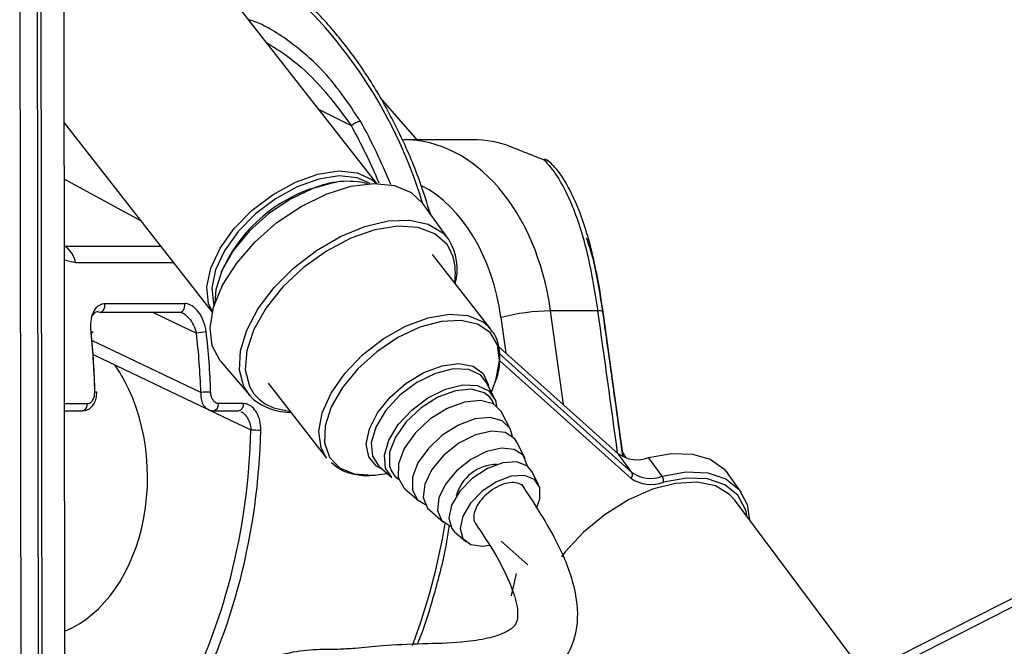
# Model space of a CAD drawing. Header units: millimetres. Extents: x 20 to 22981, y 40 to 19992.
# Tile 152 of 158: x 20424 to 20536, y 6499 to 6570. Entities that reach past the tile are written whole.
import ezdxf

# ---------------------------------------------------------------- set-up
doc = ezdxf.new("R2010")
doc.units = ezdxf.units.MM
doc.header["$LTSCALE"] = 2

msp = doc.modelspace()

# ---------------------------------------------------------------- linework, layer by layer
at = {"color": 8, "linetype": 'Continuous', "lineweight": 25}
for p, q in [((20504.24, 6486.86), (20751.43, 6612.47)), ((20427.02, 6441.74), (20426.82, 6587.85)), ((20461.9, 6557.66), (20458.23, 6559.5)), ((20438.09, 6546.94), (20429.44, 6551.63)), ((20429.45, 6544.08), (20429.45, 6544.08)), ((20429.45, 6544.08), (20440.33, 6544.08)), ((20473.39, 6542.87), (20472.96, 6543.84)), ((20430.72, 6542.17), (20429.45, 6542.47)), ((20441.83, 6542.17), (20430.72, 6542.17)), ((20439.4, 6536.61), (20444.37, 6534.24)), ((20485.85, 6526.18), (20484.4, 6536.75)), ((20478.8, 6535.99), (20479.34, 6532)), ((20444.86, 6527.54), (20432.55, 6533.42)), ((20478.6, 6531.93), (20493.6, 6518.49)), ((20493.47, 6517.85), (20478.62, 6531.14)), ((20450.88, 6527.38), (20451.45, 6526.76)), ((20429.47, 6526.28), (20432.05, 6526.28)), ((20451.45, 6526.76), (20452.15, 6526.25)), ((20445.85, 6525.55), (20450.53, 6523.32))]:
    msp.add_line(p, q, dxfattribs=at)
at = {"color": 7, "linetype": 'Continuous', "lineweight": 25}
for p, q in [((20749.53, 6612.47), (20507.44, 6489.45)), ((20429.58, 6446.56), (20429.37, 6602.52)), ((20426.58, 6446.57), (20426.39, 6586.15)), ((20426.55, 6469.56), (20426.39, 6586.15)), ((20424.4, 6582.48), (20424.54, 6474.55)), ((20464.76, 6551.16), (20446.15, 6574.93)), ((20469.33, 6556.09), (20465.18, 6560.82)), ((20429.43, 6558.01), (20446.17, 6536.62)), ((20475.56, 6556.09), (20467.77, 6556.09)), ((20472.89, 6544.8), (20469.96, 6548.89)), ((20477.67, 6534.67), (20471.06, 6543.12)), ((20434.03, 6537.58), (20443.05, 6537.58)), ((20433.47, 6536.61), (20442.5, 6536.61)), ((20442.5, 6536.61), (20442.52, 6536.61)), ((20489.76, 6536.75), (20484.4, 6536.75)), ((20492.6, 6520.36), (20490.35, 6536.65)), ((20478.57, 6532.7), (20492.1, 6520.58)), ((20432.69, 6531.81), (20445.69, 6525.61)), ((20447.13, 6531.02), (20450.4, 6527.2)), ((20452.47, 6528.57), (20459.09, 6520.12)), ((20478.02, 6526.97), (20477.14, 6528.7)), ((20477.71, 6527.58), (20478.07, 6528.49)), ((20433.12, 6527.56), (20433.12, 6527.56)), ((20449.69, 6526.28), (20446.86, 6526.28)), ((20450.83, 6526.75), (20450.4, 6527.2)), ((20429.48, 6525.47), (20431.49, 6525.47)), ((20446.3, 6525.47), (20449.13, 6525.47)), ((20479.85, 6523.41), (20478.9, 6525.25)), ((20481.54, 6520.09), (20480.6, 6521.93)), ((20492.77, 6520.43), (20492.54, 6520.82)), ((20493.6, 6518.49), (20492.1, 6520.58)), ((20492.77, 6520.43), (20492.91, 6520.12)), ((20497.02, 6518.07), (20495.46, 6520.17)), ((20465.01, 6519.2), (20466.47, 6517.93)), ((20483.05, 6517.14), (20482.3, 6518.62)), ((20464.56, 6518.2), (20464.98, 6518.25)), ((20464.98, 6518.25), (20465.96, 6518.38)), ((20505.93, 6516.28), (20504.43, 6518.37)), ((20467.93, 6516.66), (20469.5, 6515.3)), ((20519.9, 6495.78), (20505.22, 6515.37)), ((20470.74, 6514.22), (20472.31, 6512.86)), ((20506.64, 6513.48), (20506.51, 6514.1)), ((20473.56, 6511.78), (20474.81, 6510.69)), ((20478.83, 6510.75), (20481.82, 6508.07))]:
    msp.add_line(p, q, dxfattribs=at)
at = {"color": 7, "linetype": 'Continuous', "lineweight": 25, "flags": 128}
for points in [[(20483.66, 6553.82), (20483.74, 6553.88), (20483.76, 6553.88)], [(20446.18, 6536.65), (20445.75, 6537.6), (20445.55, 6539.46), (20445.99, 6541.58), (20447.04, 6543.82), (20448.64, 6546.05), (20450.68, 6548.12), (20453.04, 6549.91), (20455.56, 6551.3), (20458.1, 6552.2), (20460.48, 6552.56), (20462.56, 6552.36), (20464.22, 6551.6), (20464.73, 6551.16)], [(20464.03, 6551.15), (20462.54, 6551.8), (20460.52, 6552), (20458.22, 6551.65), (20455.77, 6550.78), (20453.33, 6549.43), (20451.05, 6547.71), (20449.08, 6545.71), (20447.54, 6543.55), (20446.53, 6541.39), (20446.1, 6539.34), (20446.29, 6537.55), (20446.37, 6537.32)], [(20447.13, 6531.02), (20447.05, 6531.12), (20446.17, 6532.8), (20445.93, 6534.85), (20446.32, 6537.18), (20447.34, 6539.66), (20448.94, 6542.16), (20451.02, 6544.56), (20453.48, 6546.73), (20456.2, 6548.55), (20459.03, 6549.95), (20461.83, 6550.83), (20464.46, 6551.16), (20466.77, 6550.93), (20468.66, 6550.13), (20469.96, 6548.89)], [(20457.31, 6550.55), (20459.71, 6551.21), (20460.2, 6551.28)], [(20457.54, 6550.57), (20454.99, 6549.38), (20452.55, 6547.74), (20450.36, 6545.78), (20448.56, 6543.6), (20447.27, 6541.34), (20446.57, 6539.16), (20446.46, 6537.61)], [(20472.96, 6543.84), (20472.7, 6544.24), (20471.32, 6545.47), (20469.44, 6546.18), (20467.14, 6546.33), (20464.55, 6545.92), (20461.81, 6544.96), (20459.07, 6543.51), (20456.47, 6541.65), (20454.16, 6539.47), (20452.26, 6537.1), (20450.87, 6534.66), (20450.07, 6532.29), (20449.9, 6530.1), (20450.37, 6528.23), (20450.88, 6527.38)], [(20433.29, 6536.65), (20433.44, 6536.61), (20433.47, 6536.61)], [(20432.47, 6534.24), (20432.57, 6534.26), (20432.64, 6534.29), (20432.68, 6534.31), (20432.69, 6534.33), (20432.67, 6534.34), (20432.63, 6534.36), (20432.55, 6534.36), (20432.46, 6534.37)], [(20466.47, 6517.93), (20465.76, 6518.99), (20465.63, 6520.45), (20466.12, 6522.15), (20467.18, 6523.9), (20468.71, 6525.55), (20470.55, 6526.94), (20472.54, 6527.92)], [(20477.53, 6527.02), (20476.91, 6527.51), (20475.47, 6527.9), (20473.66, 6527.73), (20471.68, 6526.99), (20469.76, 6525.78), (20468.09, 6524.22), (20466.86, 6522.49), (20466.21, 6520.77), (20466.19, 6519.24), (20466.37, 6518.71)], [(20472.54, 6527.92), (20474.47, 6528.4), (20476.15, 6528.33), (20477.43, 6527.72), (20478.17, 6526.63), (20478.31, 6525.99)], [(20478.9, 6525.25), (20478.88, 6525.3), (20477.94, 6526.23), (20476.49, 6526.63), (20474.68, 6526.45), (20472.7, 6525.71), (20470.76, 6524.5), (20469.09, 6522.93), (20467.86, 6521.19), (20467.2, 6519.47), (20467.18, 6517.94), (20467.81, 6516.77), (20467.93, 6516.66)], [(20452.15, 6526.25), (20453.09, 6525.79), (20454.97, 6525.37)], [(20480.09, 6522.57), (20479.82, 6523.45), (20478.94, 6524.33), (20477.57, 6524.71), (20475.86, 6524.54), (20473.99, 6523.84), (20472.17, 6522.7), (20470.59, 6521.22), (20469.42, 6519.58), (20468.8, 6517.95), (20468.79, 6516.51), (20469.38, 6515.41), (20470.25, 6514.86)], [(20480.6, 6521.93), (20480.36, 6522.31), (20479.28, 6523.01), (20477.74, 6523.16), (20475.92, 6522.74), (20474.04, 6521.79), (20472.33, 6520.43), (20470.99, 6518.82), (20470.19, 6517.16), (20470.02, 6515.65), (20470.51, 6514.46), (20470.74, 6514.22)], [(20481.77, 6519.24), (20481.76, 6519.33), (20481.31, 6520.44), (20480.3, 6521.1), (20478.86, 6521.25), (20477.16, 6520.85), (20475.4, 6519.95), (20473.79, 6518.68), (20472.54, 6517.17), (20471.79, 6515.62), (20471.63, 6514.2), (20472.08, 6513.09), (20473.08, 6512.43)], [(20482.3, 6518.62), (20481.8, 6519.22), (20480.6, 6519.69), (20479.02, 6519.59), (20477.26, 6518.94), (20475.56, 6517.81), (20474.15, 6516.37), (20473.22, 6514.81), (20472.9, 6513.34), (20473.23, 6512.15), (20473.56, 6511.78)], [(20495.46, 6520.17), (20498.08, 6520.64), (20500.45, 6520.58), (20502.45, 6519.99), (20503.99, 6518.9), (20504.43, 6518.37)], [(20497.02, 6518.07), (20499.74, 6518.55), (20502.18, 6518.45), (20504.21, 6517.77), (20505.72, 6516.56), (20506.63, 6514.86), (20506.9, 6513.14)], [(20482.81, 6514.47), (20483.19, 6515.52), (20483.19, 6516.79), (20482.58, 6517.71), (20481.45, 6518.16), (20479.96, 6518.06), (20478.3, 6517.45), (20476.69, 6516.39), (20475.36, 6515.03), (20474.49, 6513.55), (20474.19, 6512.16), (20474.5, 6511.04), (20475.38, 6510.35), (20476.71, 6510.17), (20477.47, 6510.28)], [(20505.22, 6515.37), (20504.64, 6516.01), (20503.03, 6516.97), (20500.96, 6517.39), (20498.54, 6517.26), (20495.91, 6516.59), (20493.2, 6515.4), (20490.56, 6513.76), (20488.13, 6511.76), (20486.05, 6509.52), (20485.63, 6508.98)], [(20479.99, 6504.55), (20480.01, 6504.73), (20480.57, 6507.06)]]:
    msp.add_lwpolyline(points, dxfattribs=at)
at = {"color": 8, "linetype": 'Continuous', "lineweight": 25, "flags": 128}
for points in [[(20450.4, 6527.2), (20449.74, 6528.2), (20449.24, 6530.06), (20449.35, 6532.22), (20450.07, 6534.57), (20451.37, 6537.01), (20453.18, 6539.4), (20455.4, 6541.63), (20457.93, 6543.59), (20460.65, 6545.17), (20463.4, 6546.3), (20466.06, 6546.93), (20468.5, 6547.01), (20470.58, 6546.54), (20472.21, 6545.56), (20472.89, 6544.8)], [(20433.47, 6536.61), (20433.58, 6536.62), (20433.73, 6536.69), (20433.85, 6536.81), (20433.95, 6536.97), (20434.01, 6537.16), (20434.04, 6537.37), (20434.03, 6537.58)], [(20442.52, 6536.61), (20442.61, 6536.62), (20442.75, 6536.69), (20442.88, 6536.81), (20442.98, 6536.97), (20443.04, 6537.16), (20443.07, 6537.37), (20443.05, 6537.58)], [(20459.09, 6520.12), (20458.46, 6521.28), (20458.21, 6523.12), (20458.6, 6525.22), (20459.6, 6527.46), (20461.16, 6529.69), (20463.16, 6531.78), (20465.5, 6533.59), (20468.02, 6535.02), (20470.56, 6535.97), (20472.96, 6536.37), (20475.07, 6536.22), (20476.77, 6535.51), (20477.67, 6534.67)], [(20478.07, 6528.49), (20478.27, 6529.06), (20478.65, 6531.11), (20478.41, 6532.9), (20477.56, 6534.31), (20476.15, 6535.26), (20474.28, 6535.68), (20472.06, 6535.56), (20469.63, 6534.9)], [(20469.63, 6534.9), (20467.14, 6533.73), (20464.76, 6532.14), (20462.62, 6530.22), (20460.87, 6528.1), (20459.62, 6525.9), (20458.93, 6523.77), (20458.86, 6521.83), (20459.42, 6520.22), (20460.55, 6519.03), (20462.21, 6518.34), (20464.27, 6518.18), (20464.56, 6518.2)], [(20465.43, 6518.84), (20464.72, 6519.22), (20463.85, 6520.27), (20463.58, 6521.71), (20463.92, 6523.42), (20464.84, 6525.24), (20466.27, 6527.01), (20468.07, 6528.58), (20470.09, 6529.79), (20472.14, 6530.56), (20474.05, 6530.8), (20475.64, 6530.5), (20476.78, 6529.69), (20477.36, 6528.42), (20477.39, 6528.24)], [(20477.14, 6528.7), (20476.51, 6529.48), (20475.17, 6530.12), (20473.41, 6530.19), (20471.38, 6529.69), (20469.29, 6528.66), (20467.35, 6527.21), (20465.75, 6525.47), (20464.64, 6523.63), (20464.12, 6521.85), (20464.26, 6520.32), (20465.01, 6519.2)], [(20478.01, 6526.19), (20477.84, 6526.58), (20477.53, 6527.02)], [(20466.37, 6518.71), (20466.82, 6518.08), (20467.23, 6517.75)], [(20506.51, 6514.1), (20506.45, 6514.3), (20505.57, 6515.93), (20504.11, 6517.11), (20502.16, 6517.76), (20499.8, 6517.86), (20497.17, 6517.39)]]:
    msp.add_lwpolyline(points, dxfattribs=at)
at = {"color": 8, "linetype": 'Continuous', "lineweight": 25}
for centre, radius, start, end in [((20418.71, 6533.48), 53.5, 16.7804, 52.3268), ((20483.45, 6552.36), 1.48, 42.7912, 81.7738), ((20489.91, 6535.92), 0.849, 58.7881, 100.3715), ((20432.95, 6526.52), 1.05, 80.6899, 93.4895), ((20431.33, 6526.18), 0.73, 282.464, 7.6907), ((20446.14, 6526.18), 0.73, 282.4546, 7.6918), ((20448.97, 6526.18), 0.73, 282.464, 7.6907), ((20401.65, 6524.39), 71.79, 339.2453, 350.6498)]:
    msp.add_arc(centre, radius, start, end, dxfattribs=at)
at = {"color": 7, "linetype": 'Continuous', "lineweight": 25}
for centre, radius, start, end in [((20463.18, 6556.41), 1.79, 98.1627, 135.7668), ((20475.57, 6543.73), 12.36, 68.9808, 90.0143), ((20483.06, 6552.01), 2, 42.9756, 69.3308), ((20461.46, 6541.62), 9.77, 76.6018, 113.6189), ((20463.2, 6534.07), 17.51, 109.6599, 156.4303), ((20427.95, 6541.71), 2.81, 9.4372, 57.6143), ((20467.52, 6541.45), 6.33, 345.1002, 31.9835), ((20467.16, 6541.04), 6.49, 350.1043, 16.4211), ((20484.76, 6513.06), 23.7, 90.8694, 104.5731), ((20445.66, 6528.03), 6.34, 91.5951, 101.7559), ((20446.38, 6495.48), 32.1, 90.7067, 92.7098), ((20455.07, 6532.1), 6.82, 231.612, 269.8514), ((20451.6, 6543.76), 20.47, 267.0107, 270.1516), ((20494.17, 6523.56), 3.62, 235.1587, 290.8405), ((20478.4, 6514.6), 4.81, 90.6624, 165.4402), ((20493.17, 6518.24), 0.497, 307.4697, 29.7534), ((20495.71, 6521.52), 3.69, 235.1587, 290.8405), ((20495.75, 6521.13), 3.99, 235.1587, 290.8405), ((20496.3, 6517.55), 0.885, 349.5394, 35.5922)]:
    msp.add_arc(centre, radius, start, end, dxfattribs=at)
at = {"color": 8, "linetype": 'Continuous', "lineweight": 25}
for centre, major_axis, ratio, start_param, end_param in [((20432.03, 6525.51), (-5.48, 55.07), 0.698328, 5.126303, 5.264744), ((20432.6, 6525.57), (-5.48, 55.87), 0.698501, 5.115808, 5.265691), ((20464.91, 6532.11), (0.12, 20), 0.707087, 4.912275, 5.937309), ((20445.94, 6533.1), (-54.8, 386.22), 0.112522, 4.664275, 4.705889)]:
    msp.add_ellipse(centre, major_axis=major_axis, ratio=ratio, start_param=start_param, end_param=end_param, dxfattribs=at)
at = {"color": 7, "linetype": 'Continuous', "lineweight": 25}
for centre, major_axis, ratio, start_param, end_param in [((20467.74, 6532.09), (0.12, 24), 0.707093, 4.911548, 6.288722), ((20393.95, 6525.57), (0.45, 56), 0.695649, 4.753851, 4.875804), ((20394.52, 6525.56), (0.45, 55.2), 0.695482, 4.753929, 4.875882), ((20405.23, 6525.56), (-0.48, 55.2), 0.718681, 4.741984, 4.863937), ((20405.78, 6525.57), (-0.48, 56), 0.718516, 4.742078, 4.864031), ((20425.77, 6518.05), (-0.16, 18.2), 0.718681, 3.419649, 5.471349), ((20410.88, 6525.56), (-0.48, 55.2), 0.718681, 4.049716, 4.665426), ((20411.44, 6525.57), (-0.48, 56), 0.718516, 4.04981, 4.66552)]:
    msp.add_ellipse(centre, major_axis=major_axis, ratio=ratio, start_param=start_param, end_param=end_param, dxfattribs=at)
for points, knots in [([(20470.82, 6547.7), (20470.45, 6548.89), (20469.52, 6551.91), (20467.57, 6556.45), (20465.04, 6561.27), (20462.13, 6565.68), (20458.9, 6569.63), (20455.5, 6573.01), (20453.08, 6574.82), (20451.93, 6575.67)], [0, 0, 0, 0, 0.099454, 0.251927, 0.404456, 0.557011, 0.709527, 0.86191, 1, 1, 1, 1]), ([(20480, 6555.27), (20480.59, 6555.04), (20481.69, 6554.61), (20483.03, 6554.07), (20483.66, 6553.82)], [0, 0, 0, 0, 0.538139, 1, 1, 1, 1]), ([(20483.66, 6553.82), (20483.73, 6553.75), (20484.84, 6552.59), (20486.63, 6549.63), (20488.58, 6543.8), (20489.36, 6539.11), (20489.76, 6536.75)], [0, 0, 0, 0, 0.024677, 0.367477, 0.682495, 1, 1, 1, 1]), ([(20488.52, 6545.46), (20488.24, 6546.37), (20487.63, 6548.31), (20486.41, 6550.81), (20485.37, 6552.54), (20484.62, 6553.23), (20484.5, 6553.34)], [0, 0, 0, 0, 0.277954, 0.599947, 0.935845, 1, 1, 1, 1]), ([(20490.34, 6536.63), (20490.23, 6537.41), (20489.96, 6539.32), (20489.37, 6542.21), (20488.88, 6544.4), (20488.55, 6545.39), (20488.52, 6545.46)], [0, 0, 0, 0, 0.242293, 0.598367, 0.969141, 1, 1, 1, 1]), ([(20432.46, 6534.37), (20432.44, 6534.77), (20432.4, 6535.58), (20432.69, 6536.63), (20433.2, 6537.34), (20433.71, 6537.57), (20433.98, 6537.58), (20434.03, 6537.58)], [0, 0, 0, 0, 0.256919, 0.513405, 0.754499, 0.960356, 1, 1, 1, 1]), ([(20445.48, 6534.37), (20445.41, 6534.77), (20445.25, 6535.58), (20444.67, 6536.63), (20443.95, 6537.34), (20443.38, 6537.57), (20443.1, 6537.58), (20443.05, 6537.58)], [0, 0, 0, 0, 0.256919, 0.513405, 0.754499, 0.960356, 1, 1, 1, 1]), ([(20433.29, 6536.65), (20433.26, 6536.65), (20433.1, 6536.64), (20432.93, 6536.57), (20432.73, 6536.41), (20432.68, 6536.28), (20432.63, 6536.19)], [0, 0, 0, 0, 0.10756, 0.551495, 0.673968, 1, 1, 1, 1]), ([(20442.51, 6536.59), (20442.58, 6536.61), (20442.66, 6536.62), (20442.79, 6536.53), (20442.79, 6536.53)], [0, 0, 0, 0, 0.950444, 1, 1, 1, 1]), ([(20477.93, 6528.24), (20477.99, 6528.36), (20478.42, 6529.2), (20478.72, 6530.74), (20478.67, 6532.64), (20478.19, 6534.08), (20477.6, 6534.66), (20477.39, 6534.87)], [0, 0, 0, 0, 0.047466, 0.331912, 0.616536, 0.865116, 1, 1, 1, 1]), ([(20431.49, 6525.48), (20431.65, 6525.49), (20431.99, 6525.51), (20432.45, 6525.81), (20432.83, 6526.26), (20433.09, 6526.87), (20433.1, 6527.33), (20433.11, 6527.56)], [0, 0, 0, 0, 0.168961, 0.354165, 0.55085, 0.775945, 1, 1, 1, 1]), ([(20432.05, 6526.28), (20432.1, 6526.28), (20432.24, 6526.29), (20432.47, 6526.41), (20432.71, 6526.71), (20432.86, 6527.11), (20432.88, 6527.42), (20432.89, 6527.57)], [0, 0, 0, 0, 0.092764, 0.303377, 0.529018, 0.764291, 1, 1, 1, 1]), ([(20446.86, 6526.28), (20446.82, 6526.28), (20446.68, 6526.29), (20446.44, 6526.41), (20446.2, 6526.71), (20446.03, 6527.11), (20446, 6527.42), (20445.99, 6527.57)], [0, 0, 0, 0, 0.092764, 0.303377, 0.529018, 0.764291, 1, 1, 1, 1]), ([(20451.65, 6523.29), (20451.64, 6523.64), (20451.6, 6524.33), (20451.24, 6525.25), (20450.7, 6525.93), (20450.14, 6526.24), (20449.8, 6526.27), (20449.69, 6526.28)], [0, 0, 0, 0, 0.229596, 0.458557, 0.683898, 0.89784, 1, 1, 1, 1]), ([(20445.69, 6525.63), (20445.73, 6525.6), (20445.9, 6525.48), (20446.13, 6525.48), (20446.3, 6525.47)], [0, 0, 0, 0, 0.2221304, 1, 1, 1, 1]), ([(20459.65, 6519.62), (20459.94, 6519.35), (20460.65, 6518.71), (20462.25, 6518.26), (20463.62, 6518.07), (20464.46, 6518.21), (20464.56, 6518.23)], [0, 0, 0, 0, 0.24087, 0.589004, 0.949488, 1, 1, 1, 1]), ([(20481.39, 6516.77), (20481.38, 6516.8), (20481.29, 6517.04), (20480.82, 6517.27), (20480.05, 6517.4), (20479.08, 6517.21), (20478.07, 6516.74), (20477.13, 6516.05), (20476.37, 6515.21), (20475.85, 6514.32), (20475.69, 6513.5), (20475.73, 6512.94), (20475.92, 6512.77), (20475.95, 6512.74)], [0, 0, 0, 0, 0.014952, 0.121625, 0.228834, 0.338123, 0.443719, 0.553788, 0.658935, 0.767914, 0.87413, 0.981045, 1, 1, 1, 1]), ([(20450.48, 6486.35), (20450.51, 6486.87), (20450.55, 6487.78), (20451.19, 6489.18), (20452.92, 6490.55), (20455.72, 6491.21), (20458.94, 6491.82), (20461.79, 6492.25), (20464.65, 6492.14), (20467.69, 6491.99), (20470.93, 6492.08), (20474.45, 6492.43), (20478.34, 6492.93), (20481.42, 6493.83), (20483.63, 6495.04), (20485.01, 6496.16), (20486.05, 6497.42), (20487.12, 6499.35), (20487.7, 6502.39), (20486.95, 6506.68), (20484.75, 6511.7), (20482.47, 6515.16), (20481.18, 6517.12)], [0, 0, 0, 0, 0.022114, 0.038898, 0.072368, 0.146112, 0.207471, 0.244247, 0.286127, 0.338205, 0.395148, 0.456563, 0.515372, 0.570689, 0.597552, 0.623298, 0.646213, 0.667452, 0.719434, 0.785484, 0.878679, 1, 1, 1, 1]), ([(20475.91, 6512.71), (20476.66, 6511.61), (20478.11, 6509.48), (20479.69, 6506.41), (20480.53, 6504.05), (20480.73, 6502.54), (20480.63, 6501.72), (20480.44, 6501.32), (20480.23, 6501.06), (20479.98, 6500.84), (20479.61, 6500.59), (20478.62, 6500.09), (20476.8, 6499.61), (20473.84, 6499.2), (20469.8, 6499.14), (20465.59, 6498.96), (20462.64, 6498.63), (20460.41, 6498.48), (20458.09, 6498.52), (20455.27, 6498.27), (20452.12, 6497.38), (20449.5, 6496.31), (20447.29, 6494.82), (20445.44, 6492.87), (20443.94, 6489.91), (20443.77, 6487.55), (20443.68, 6486.34)], [0, 0, 0, 0, 0.081486, 0.156453, 0.209812, 0.236252, 0.25203, 0.260861, 0.264637, 0.269364, 0.275859, 0.284673, 0.321191, 0.366568, 0.438207, 0.515031, 0.575326, 0.614341, 0.653061, 0.706238, 0.760366, 0.814827, 0.849626, 0.893233, 0.94525, 1, 1, 1, 1]), ([(20469.35, 6499.09), (20469.43, 6499.27), (20470.23, 6501.16), (20471.37, 6505.04), (20472.51, 6509.36), (20472.89, 6511.92), (20472.98, 6512.53)], [0, 0, 0, 0, 0.043627, 0.456931, 0.870213, 1, 1, 1, 1])]:
    msp.add_open_spline(points, degree=3, knots=knots, dxfattribs=at)
at = {"color": 8, "linetype": 'Continuous', "lineweight": 25}
for points, knots in [([(20462.92, 6558.18), (20461.55, 6560.23), (20459.3, 6563.57), (20455.45, 6566.85), (20452.91, 6568.52), (20451.35, 6569.33), (20450.58, 6569.55), (20450.3, 6569.63)], [0, 0, 0, 0, 0.436785, 0.711847, 0.851644, 0.948287, 1, 1, 1, 1]), ([(20452.33, 6567.04), (20452.86, 6566.72), (20454.73, 6565.57), (20458.27, 6562.61), (20460.52, 6559.54), (20461.9, 6557.66)], [0, 0, 0, 0, 0.13331, 0.468151, 1, 1, 1, 1]), ([(20490.32, 6536.59), (20489.98, 6538.81), (20489.51, 6541.94), (20488.72, 6544.27), (20488.48, 6544.95)], [0, 0, 0, 0, 0.710033, 1, 1, 1, 1]), ([(20442.79, 6536.52), (20442.81, 6536.52), (20442.86, 6536.5), (20443.12, 6536.33), (20443.59, 6535.92), (20444.09, 6535.14), (20444.28, 6534.54), (20444.37, 6534.24)], [0, 0, 0, 0, 0.0179702, 0.0699731, 0.3602716, 0.6783149, 1, 1, 1, 1]), ([(20492.57, 6520.38), (20492.06, 6524.1), (20491.32, 6529.51), (20490.56, 6534.91), (20490.32, 6536.59)], [0, 0, 0, 0, 0.689914, 1, 1, 1, 1]), ([(20444.86, 6527.54), (20444.86, 6527.3), (20444.86, 6526.81), (20445.09, 6526.18), (20445.38, 6525.76), (20445.62, 6525.67), (20445.7, 6525.63)], [0, 0, 0, 0, 0.285498, 0.574051, 0.856135, 1, 1, 1, 1]), ([(20449.41, 6525.36), (20449.5, 6525.32), (20449.76, 6525.2), (20450.12, 6524.74), (20450.44, 6524.08), (20450.5, 6523.57), (20450.53, 6523.32)], [0, 0, 0, 0, 0.13958, 0.421578, 0.710323, 1, 1, 1, 1])]:
    msp.add_open_spline(points, degree=3, knots=knots, dxfattribs=at)

doc.saveas('drawing.dxf')
